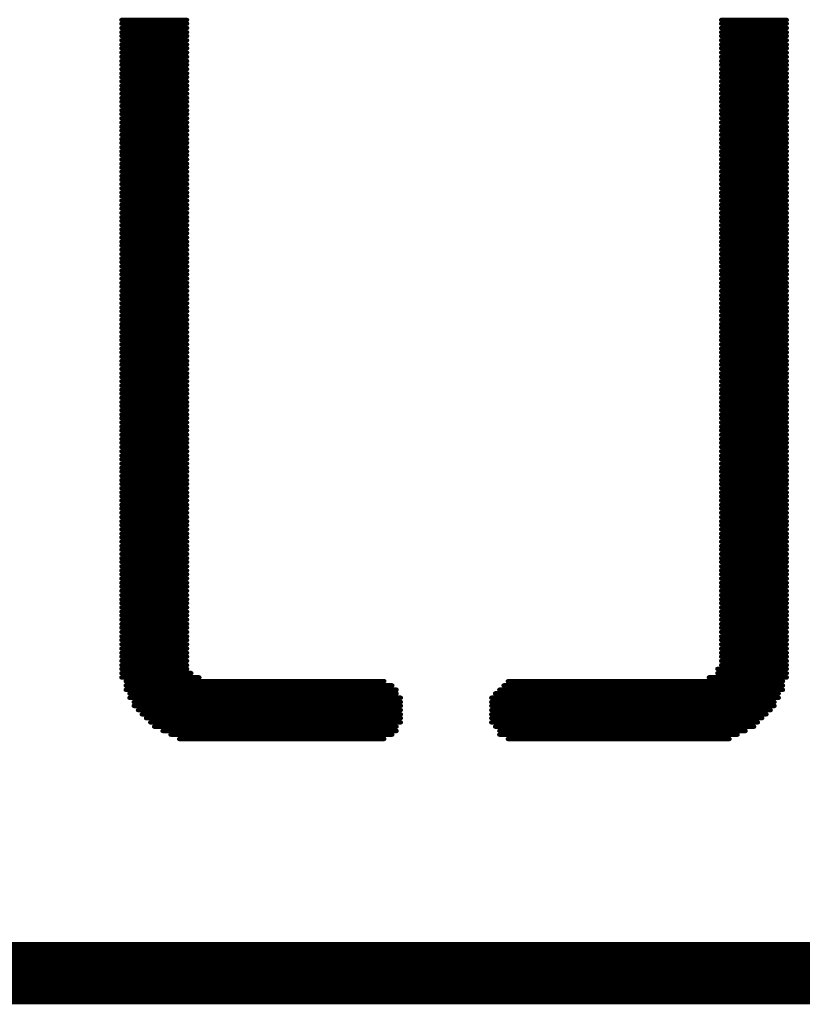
# Model space of a CAD drawing. Extents: x -0.07 to 0.95, y -0.15 to 1.54.
# Tile 10 of 21: x 0.36 to 0.52, y 0.24 to 0.45. Entities that reach past the tile are written whole.
import ezdxf

# ---------------------------------------------------------------- set-up
doc = ezdxf.new("R2010")
doc.units = 0
doc.layers.get('0').update_dxf_attribs({"linetype": 'CONTINUOUS'})
doc.layers.add('gto', color=2, linetype='CONTINUOUS')

# ---------------------------------------------------------------- blocks, each defined once
blk = doc.blocks.new('D74')
at = {"const_width": 0.00045}
blk.add_lwpolyline([(-0.000225, 0, 1), (0.000225, 0, 1)], format="xyb", close=True, dxfattribs=at)

msp = doc.modelspace()

# ---------------------------------------------------------------- linework, layer by layer
at = {"layer": 'gto', "color": 2, "const_width": 0.001}
for points in [[(0.3805, 0.4453), (0.3944, 0.4453)], [(0.5073, 0.4453), (0.5212, 0.4453)], [(0.3805, 0.4445), (0.3944, 0.4445)], [(0.3805, 0.4436), (0.3944, 0.4436)], [(0.5073, 0.4445), (0.5212, 0.4445)], [(0.5073, 0.4436), (0.5212, 0.4436)], [(0.3805, 0.4427), (0.3944, 0.4427)], [(0.3805, 0.4419), (0.3944, 0.4419)], [(0.3805, 0.441), (0.3944, 0.441)], [(0.5073, 0.4427), (0.5212, 0.4427)], [(0.5073, 0.4419), (0.5212, 0.4419)], [(0.5073, 0.441), (0.5212, 0.441)], [(0.3805, 0.4401), (0.3944, 0.4401)], [(0.3805, 0.4393), (0.3944, 0.4393)], [(0.5073, 0.4401), (0.5212, 0.4401)], [(0.5073, 0.4393), (0.5212, 0.4393)], [(0.3805, 0.4384), (0.3944, 0.4384)], [(0.3805, 0.4375), (0.3944, 0.4375)], [(0.5073, 0.4384), (0.5212, 0.4384)], [(0.5073, 0.4375), (0.5212, 0.4375)], [(0.3805, 0.4366), (0.3944, 0.4366)], [(0.3805, 0.4358), (0.3944, 0.4358)], [(0.3805, 0.4349), (0.3944, 0.4349)], [(0.5073, 0.4366), (0.5212, 0.4366)], [(0.5073, 0.4358), (0.5212, 0.4358)], [(0.5073, 0.4349), (0.5212, 0.4349)], [(0.3805, 0.434), (0.3944, 0.434)], [(0.3805, 0.4332), (0.3944, 0.4332)], [(0.5073, 0.434), (0.5212, 0.434)], [(0.5073, 0.4332), (0.5212, 0.4332)], [(0.3805, 0.4323), (0.3944, 0.4323)], [(0.3805, 0.4314), (0.3944, 0.4314)], [(0.3805, 0.4306), (0.3944, 0.4306)], [(0.5073, 0.4323), (0.5212, 0.4323)], [(0.5073, 0.4314), (0.5212, 0.4314)], [(0.5073, 0.4306), (0.5212, 0.4306)], [(0.3805, 0.4297), (0.3944, 0.4297)], [(0.3805, 0.4288), (0.3944, 0.4288)], [(0.5073, 0.4297), (0.5212, 0.4297)], [(0.5073, 0.4288), (0.5212, 0.4288)], [(0.3805, 0.428), (0.3944, 0.428)], [(0.3805, 0.4271), (0.3944, 0.4271)], [(0.5073, 0.428), (0.5212, 0.428)], [(0.5073, 0.4271), (0.5212, 0.4271)], [(0.3805, 0.4262), (0.3944, 0.4262)], [(0.3805, 0.4254), (0.3944, 0.4254)], [(0.3805, 0.4245), (0.3944, 0.4245)], [(0.5073, 0.4262), (0.5212, 0.4262)], [(0.5073, 0.4254), (0.5212, 0.4254)], [(0.5073, 0.4245), (0.5212, 0.4245)], [(0.3805, 0.4236), (0.3944, 0.4236)], [(0.3805, 0.4227), (0.3944, 0.4227)], [(0.5073, 0.4236), (0.5212, 0.4236)], [(0.5073, 0.4227), (0.5212, 0.4227)], [(0.3805, 0.4219), (0.3944, 0.4219)], [(0.3805, 0.421), (0.3944, 0.421)], [(0.3805, 0.4201), (0.3944, 0.4201)], [(0.5073, 0.4219), (0.5212, 0.4219)], [(0.5073, 0.421), (0.5212, 0.421)], [(0.5073, 0.4201), (0.5212, 0.4201)], [(0.3805, 0.4193), (0.3944, 0.4193)], [(0.3805, 0.4184), (0.3944, 0.4184)], [(0.5073, 0.4193), (0.5212, 0.4193)], [(0.5073, 0.4184), (0.5212, 0.4184)], [(0.3805, 0.4175), (0.3944, 0.4175)], [(0.3805, 0.4167), (0.3944, 0.4167)], [(0.5073, 0.4175), (0.5212, 0.4175)], [(0.5073, 0.4167), (0.5212, 0.4167)], [(0.3805, 0.4158), (0.3944, 0.4158)], [(0.3805, 0.4149), (0.3944, 0.4149)], [(0.3805, 0.4141), (0.3944, 0.4141)], [(0.5073, 0.4158), (0.5212, 0.4158)], [(0.5073, 0.4149), (0.5212, 0.4149)], [(0.5073, 0.4141), (0.5212, 0.4141)], [(0.3805, 0.4132), (0.3944, 0.4132)], [(0.3805, 0.4123), (0.3944, 0.4123)], [(0.5073, 0.4132), (0.5212, 0.4132)], [(0.5073, 0.4123), (0.5212, 0.4123)], [(0.3805, 0.4115), (0.3944, 0.4115)], [(0.3805, 0.4106), (0.3944, 0.4106)], [(0.3805, 0.4097), (0.3944, 0.4097)], [(0.5073, 0.4115), (0.5212, 0.4115)], [(0.5073, 0.4106), (0.5212, 0.4106)], [(0.5073, 0.4097), (0.5212, 0.4097)], [(0.3805, 0.4088), (0.3944, 0.4088)], [(0.3805, 0.408), (0.3944, 0.408)], [(0.5073, 0.4088), (0.5212, 0.4088)], [(0.5073, 0.408), (0.5212, 0.408)], [(0.3805, 0.4071), (0.3944, 0.4071)], [(0.3805, 0.4062), (0.3944, 0.4062)], [(0.3805, 0.4054), (0.3944, 0.4054)], [(0.5073, 0.4071), (0.5212, 0.4071)], [(0.5073, 0.4062), (0.5212, 0.4062)], [(0.5073, 0.4054), (0.5212, 0.4054)], [(0.3805, 0.4045), (0.3944, 0.4045)], [(0.3805, 0.4036), (0.3944, 0.4036)], [(0.5073, 0.4045), (0.5212, 0.4045)], [(0.5073, 0.4036), (0.5212, 0.4036)], [(0.3805, 0.4028), (0.3944, 0.4028)], [(0.3805, 0.4019), (0.3944, 0.4019)], [(0.5073, 0.4028), (0.5212, 0.4028)], [(0.5073, 0.4019), (0.5212, 0.4019)], [(0.3805, 0.401), (0.3944, 0.401)], [(0.3805, 0.4002), (0.3944, 0.4002)], [(0.3805, 0.3993), (0.3944, 0.3993)], [(0.5073, 0.401), (0.5212, 0.401)], [(0.5073, 0.4002), (0.5212, 0.4002)], [(0.5073, 0.3993), (0.5212, 0.3993)], [(0.3805, 0.3984), (0.3944, 0.3984)], [(0.3805, 0.3976), (0.3944, 0.3976)], [(0.5073, 0.3984), (0.5212, 0.3984)], [(0.5073, 0.3976), (0.5212, 0.3976)], [(0.3805, 0.3967), (0.3944, 0.3967)], [(0.3805, 0.3958), (0.3944, 0.3958)], [(0.5073, 0.3967), (0.5212, 0.3967)], [(0.5073, 0.3958), (0.5212, 0.3958)], [(0.3805, 0.3949), (0.3944, 0.3949)], [(0.3805, 0.3941), (0.3944, 0.3941)], [(0.3805, 0.3932), (0.3944, 0.3932)], [(0.5073, 0.3949), (0.5212, 0.3949)], [(0.5073, 0.3941), (0.5212, 0.3941)], [(0.5073, 0.3932), (0.5212, 0.3932)], [(0.3805, 0.3923), (0.3944, 0.3923)], [(0.3805, 0.3915), (0.3944, 0.3915)], [(0.5073, 0.3923), (0.5212, 0.3923)], [(0.5073, 0.3915), (0.5212, 0.3915)], [(0.3805, 0.3906), (0.3944, 0.3906)], [(0.3805, 0.3897), (0.3944, 0.3897)], [(0.3805, 0.3889), (0.3944, 0.3889)], [(0.5073, 0.3906), (0.5212, 0.3906)], [(0.5073, 0.3897), (0.5212, 0.3897)], [(0.5073, 0.3889), (0.5212, 0.3889)], [(0.3805, 0.388), (0.3944, 0.388)], [(0.3805, 0.3871), (0.3944, 0.3871)], [(0.5073, 0.388), (0.5212, 0.388)], [(0.5073, 0.3871), (0.5212, 0.3871)], [(0.3805, 0.3863), (0.3944, 0.3863)], [(0.3805, 0.3854), (0.3944, 0.3854)], [(0.5073, 0.3863), (0.5212, 0.3863)], [(0.5073, 0.3854), (0.5212, 0.3854)], [(0.3805, 0.3845), (0.3944, 0.3845)], [(0.3805, 0.3837), (0.3944, 0.3837)], [(0.3805, 0.3828), (0.3944, 0.3828)], [(0.5073, 0.3845), (0.5212, 0.3845)], [(0.5073, 0.3837), (0.5212, 0.3837)], [(0.5073, 0.3828), (0.5212, 0.3828)], [(0.3805, 0.3819), (0.3944, 0.3819)], [(0.3805, 0.381), (0.3944, 0.381)], [(0.5073, 0.3819), (0.5212, 0.3819)], [(0.5073, 0.381), (0.5212, 0.381)], [(0.3805, 0.3802), (0.3944, 0.3802)], [(0.3805, 0.3793), (0.3944, 0.3793)], [(0.3805, 0.3784), (0.3944, 0.3784)], [(0.5073, 0.3802), (0.5212, 0.3802)], [(0.5073, 0.3793), (0.5212, 0.3793)], [(0.5073, 0.3784), (0.5212, 0.3784)], [(0.3805, 0.3776), (0.3944, 0.3776)], [(0.3805, 0.3767), (0.3944, 0.3767)], [(0.5073, 0.3776), (0.5212, 0.3776)], [(0.5073, 0.3767), (0.5212, 0.3767)], [(0.3805, 0.3758), (0.3944, 0.3758)], [(0.3805, 0.375), (0.3944, 0.375)], [(0.5073, 0.3758), (0.5212, 0.3758)], [(0.5073, 0.375), (0.5212, 0.375)], [(0.3805, 0.3741), (0.3944, 0.3741)], [(0.3805, 0.3732), (0.3944, 0.3732)], [(0.3805, 0.3724), (0.3944, 0.3724)], [(0.5073, 0.3741), (0.5212, 0.3741)], [(0.5073, 0.3732), (0.5212, 0.3732)], [(0.5073, 0.3724), (0.5212, 0.3724)], [(0.3805, 0.3715), (0.3944, 0.3715)], [(0.3805, 0.3706), (0.3944, 0.3706)], [(0.5073, 0.3715), (0.5212, 0.3715)], [(0.5073, 0.3706), (0.5212, 0.3706)], [(0.3805, 0.3698), (0.3944, 0.3698)], [(0.3805, 0.3689), (0.3944, 0.3689)], [(0.3805, 0.368), (0.3944, 0.368)], [(0.5073, 0.3698), (0.5212, 0.3698)], [(0.5073, 0.3689), (0.5212, 0.3689)], [(0.5073, 0.368), (0.5212, 0.368)], [(0.3805, 0.3671), (0.3944, 0.3671)], [(0.3805, 0.3663), (0.3944, 0.3663)], [(0.5073, 0.3671), (0.5212, 0.3671)], [(0.5073, 0.3663), (0.5212, 0.3663)], [(0.3805, 0.3654), (0.3944, 0.3654)], [(0.3805, 0.3645), (0.3944, 0.3645)], [(0.5073, 0.3654), (0.5212, 0.3654)], [(0.5073, 0.3645), (0.5212, 0.3645)], [(0.3805, 0.3637), (0.3944, 0.3637)], [(0.3805, 0.3628), (0.3944, 0.3628)], [(0.3805, 0.3619), (0.3944, 0.3619)], [(0.5073, 0.3637), (0.5212, 0.3637)], [(0.5073, 0.3628), (0.5212, 0.3628)], [(0.5073, 0.3619), (0.5212, 0.3619)], [(0.3805, 0.3611), (0.3944, 0.3611)], [(0.3805, 0.3602), (0.3944, 0.3602)], [(0.5073, 0.3611), (0.5212, 0.3611)], [(0.5073, 0.3602), (0.5212, 0.3602)], [(0.3805, 0.3593), (0.3944, 0.3593)], [(0.3805, 0.3585), (0.3944, 0.3585)], [(0.3805, 0.3576), (0.3944, 0.3576)], [(0.5073, 0.3593), (0.5212, 0.3593)], [(0.5073, 0.3585), (0.5212, 0.3585)], [(0.5073, 0.3576), (0.5212, 0.3576)], [(0.3805, 0.3567), (0.3944, 0.3567)], [(0.3805, 0.3559), (0.3944, 0.3559)], [(0.5073, 0.3567), (0.5212, 0.3567)], [(0.5073, 0.3559), (0.5212, 0.3559)], [(0.3805, 0.355), (0.3944, 0.355)], [(0.3805, 0.3541), (0.3944, 0.3541)], [(0.5073, 0.355), (0.5212, 0.355)], [(0.5073, 0.3541), (0.5212, 0.3541)], [(0.3805, 0.3532), (0.3944, 0.3532)], [(0.3805, 0.3524), (0.3944, 0.3524)], [(0.3805, 0.3515), (0.3944, 0.3515)], [(0.5073, 0.3532), (0.5212, 0.3532)], [(0.5073, 0.3524), (0.5212, 0.3524)], [(0.5073, 0.3515), (0.5212, 0.3515)], [(0.3805, 0.3506), (0.3944, 0.3506)], [(0.3805, 0.3498), (0.3944, 0.3498)], [(0.5073, 0.3506), (0.5212, 0.3506)], [(0.5073, 0.3498), (0.5212, 0.3498)], [(0.3805, 0.3489), (0.3944, 0.3489)], [(0.3805, 0.348), (0.3944, 0.348)], [(0.3805, 0.3472), (0.3944, 0.3472)], [(0.5073, 0.3489), (0.5212, 0.3489)], [(0.5073, 0.348), (0.5212, 0.348)], [(0.5073, 0.3472), (0.5212, 0.3472)], [(0.3805, 0.3463), (0.3944, 0.3463)], [(0.3805, 0.3454), (0.3944, 0.3454)], [(0.5073, 0.3463), (0.5212, 0.3463)], [(0.5073, 0.3454), (0.5212, 0.3454)], [(0.3805, 0.3446), (0.3944, 0.3446)], [(0.3805, 0.3437), (0.3944, 0.3437)], [(0.5073, 0.3446), (0.5212, 0.3446)], [(0.5073, 0.3437), (0.5212, 0.3437)], [(0.3805, 0.3428), (0.3944, 0.3428)], [(0.3805, 0.342), (0.3944, 0.342)], [(0.3805, 0.3411), (0.3944, 0.3411)], [(0.5073, 0.3428), (0.5212, 0.3428)], [(0.5073, 0.342), (0.5212, 0.342)], [(0.5073, 0.3411), (0.5212, 0.3411)], [(0.3805, 0.3402), (0.3944, 0.3402)], [(0.3805, 0.3393), (0.3944, 0.3393)], [(0.5073, 0.3402), (0.5212, 0.3402)], [(0.5073, 0.3393), (0.5212, 0.3393)], [(0.3805, 0.3385), (0.3944, 0.3385)], [(0.3805, 0.3376), (0.3944, 0.3376)], [(0.5073, 0.3385), (0.5212, 0.3385)], [(0.5073, 0.3376), (0.5212, 0.3376)], [(0.3805, 0.3367), (0.3944, 0.3367)], [(0.3805, 0.3359), (0.3944, 0.3359)], [(0.3805, 0.335), (0.3944, 0.335)], [(0.5073, 0.3367), (0.5212, 0.3367)], [(0.5073, 0.3359), (0.5212, 0.3359)], [(0.5073, 0.335), (0.5212, 0.335)], [(0.3805, 0.3341), (0.3944, 0.3341)], [(0.3805, 0.3333), (0.3944, 0.3333)], [(0.5073, 0.3341), (0.5212, 0.3341)], [(0.5073, 0.3333), (0.5212, 0.3333)], [(0.3805, 0.3324), (0.3944, 0.3324)], [(0.3805, 0.3315), (0.3944, 0.3315)], [(0.3805, 0.3307), (0.3944, 0.3307)], [(0.5073, 0.3324), (0.5212, 0.3324)], [(0.5073, 0.3315), (0.5212, 0.3315)], [(0.5073, 0.3307), (0.5212, 0.3307)], [(0.3805, 0.3298), (0.3944, 0.3298)], [(0.3805, 0.3289), (0.3944, 0.3289)], [(0.5073, 0.3298), (0.5212, 0.3298)], [(0.5073, 0.3289), (0.5212, 0.3289)], [(0.3805, 0.3281), (0.3944, 0.3281)], [(0.3805, 0.3272), (0.3944, 0.3272)], [(0.3805, 0.3263), (0.3944, 0.3263)], [(0.5073, 0.3281), (0.5212, 0.3281)], [(0.5073, 0.3272), (0.5212, 0.3272)], [(0.5073, 0.3263), (0.5212, 0.3263)], [(0.3805, 0.3255), (0.3944, 0.3255)], [(0.3805, 0.3246), (0.3944, 0.3246)], [(0.5073, 0.3255), (0.5212, 0.3255)], [(0.5073, 0.3246), (0.5212, 0.3246)], [(0.3805, 0.3237), (0.3944, 0.3237)], [(0.3805, 0.3228), (0.3944, 0.3228)], [(0.5073, 0.3237), (0.5212, 0.3237)], [(0.5073, 0.3228), (0.5212, 0.3228)], [(0.3805, 0.322), (0.3944, 0.322)], [(0.3805, 0.3211), (0.3944, 0.3211)], [(0.3805, 0.3202), (0.3944, 0.3202)], [(0.5073, 0.322), (0.5212, 0.322)], [(0.5073, 0.3211), (0.5212, 0.3211)], [(0.5073, 0.3202), (0.5212, 0.3202)], [(0.3805, 0.3194), (0.3944, 0.3194)], [(0.3805, 0.3185), (0.3944, 0.3185)], [(0.5073, 0.3194), (0.5212, 0.3194)], [(0.5073, 0.3185), (0.5212, 0.3185)], [(0.3805, 0.3176), (0.3944, 0.3176)], [(0.3805, 0.3168), (0.3944, 0.3168)], [(0.3805, 0.3159), (0.3944, 0.3159)], [(0.5073, 0.3176), (0.5212, 0.3176)], [(0.5073, 0.3168), (0.5212, 0.3168)], [(0.5073, 0.3159), (0.5212, 0.3159)], [(0.3805, 0.315), (0.3944, 0.315)], [(0.3805, 0.3142), (0.3944, 0.3142)], [(0.5073, 0.315), (0.5212, 0.315)], [(0.5073, 0.3142), (0.5212, 0.3142)], [(0.3805, 0.3133), (0.3944, 0.3133)], [(0.3805, 0.3124), (0.3944, 0.3124)], [(0.5073, 0.3133), (0.5212, 0.3133)], [(0.5073, 0.3124), (0.5212, 0.3124)], [(0.3805, 0.3115), (0.3944, 0.3115)], [(0.3805, 0.3107), (0.3944, 0.3107)], [(0.3805, 0.3098), (0.3944, 0.3098)], [(0.5073, 0.3115), (0.5212, 0.3115)], [(0.5073, 0.3107), (0.5212, 0.3107)], [(0.5073, 0.3098), (0.5212, 0.3098)], [(0.3805, 0.3089), (0.3944, 0.3089)], [(0.3805, 0.3081), (0.3944, 0.3081)], [(0.5065, 0.3081), (0.5212, 0.3081)], [(0.5073, 0.3089), (0.5212, 0.3089)], [(0.3805, 0.3072), (0.3953, 0.3072)], [(0.3805, 0.3063), (0.397, 0.3063)], [(0.3814, 0.3055), (0.4361, 0.3055)], [(0.4622, 0.3055), (0.5204, 0.3055)], [(0.5047, 0.3063), (0.5212, 0.3063)], [(0.5065, 0.3072), (0.5212, 0.3072)], [(0.3814, 0.3046), (0.4378, 0.3046)], [(0.3814, 0.3037), (0.4387, 0.3037)], [(0.4604, 0.3037), (0.5204, 0.3037)], [(0.4613, 0.3046), (0.5204, 0.3046)], [(0.3822, 0.3029), (0.4387, 0.3029)], [(0.3822, 0.302), (0.4396, 0.302)], [(0.4587, 0.302), (0.5195, 0.302)], [(0.4595, 0.3029), (0.5195, 0.3029)], [(0.3831, 0.3011), (0.4396, 0.3011)], [(0.3831, 0.3003), (0.4396, 0.3003)], [(0.384, 0.2994), (0.4396, 0.2994)], [(0.4587, 0.3011), (0.5186, 0.3011)], [(0.4587, 0.3003), (0.5186, 0.3003)], [(0.4587, 0.2994), (0.5178, 0.2994)], [(0.3848, 0.2985), (0.4396, 0.2985)], [(0.3857, 0.2977), (0.4396, 0.2977)], [(0.4587, 0.2985), (0.5169, 0.2985)], [(0.4587, 0.2977), (0.516, 0.2977)], [(0.3866, 0.2968), (0.4396, 0.2968)], [(0.3874, 0.2959), (0.4387, 0.2959)], [(0.4587, 0.2968), (0.5151, 0.2968)], [(0.4595, 0.2959), (0.5143, 0.2959)], [(0.3892, 0.295), (0.4387, 0.295)], [(0.3909, 0.2942), (0.4378, 0.2942)], [(0.3927, 0.2933), (0.4361, 0.2933)], [(0.4604, 0.295), (0.5125, 0.295)], [(0.4604, 0.2942), (0.5108, 0.2942)], [(0.4622, 0.2933), (0.5091, 0.2933)], [(0.3275, 0.2499), (0.5742, 0.2499)], [(0.3284, 0.249), (0.5734, 0.249)], [(0.3284, 0.2481), (0.5734, 0.2481)], [(0.3292, 0.2473), (0.5725, 0.2473)], [(0.3301, 0.2464), (0.5716, 0.2464)], [(0.331, 0.2455), (0.5707, 0.2455)], [(0.3318, 0.2447), (0.5699, 0.2447)], [(0.3327, 0.2438), (0.569, 0.2438)], [(0.3336, 0.2429), (0.5681, 0.2429)], [(0.3345, 0.2421), (0.5673, 0.2421)], [(0.3353, 0.2412), (0.5664, 0.2412)], [(0.3371, 0.2403), (0.5647, 0.2403)], [(0.3388, 0.2394), (0.5629, 0.2394)], [(0.3405, 0.2386), (0.5612, 0.2386)], [(0.3431, 0.2377), (0.5586, 0.2377)]]:
    msp.add_lwpolyline(points, dxfattribs=at)

# ---------------------------------------------------------------- block references
at = {"layer": 'gto'}
for p in [(0.3805, 0.4453), (0.3944, 0.4453), (0.5073, 0.4453), (0.5212, 0.4453), (0.3805, 0.4445), (0.3805, 0.4436), (0.3944, 0.4445), (0.3944, 0.4436), (0.5073, 0.4445), (0.5073, 0.4436), (0.5212, 0.4445), (0.5212, 0.4436), (0.3805, 0.4427), (0.3805, 0.4419), (0.3805, 0.441), (0.3944, 0.4427), (0.3944, 0.4419), (0.3944, 0.441), (0.5073, 0.4427), (0.5073, 0.4419), (0.5073, 0.441), (0.5212, 0.4427), (0.5212, 0.4419), (0.5212, 0.441), (0.3805, 0.4401), (0.3805, 0.4393), (0.3944, 0.4401), (0.3944, 0.4393), (0.5073, 0.4401), (0.5073, 0.4393), (0.5212, 0.4401), (0.5212, 0.4393), (0.3805, 0.4384), (0.3805, 0.4375), (0.3944, 0.4384), (0.3944, 0.4375), (0.5073, 0.4384), (0.5073, 0.4375), (0.5212, 0.4384), (0.5212, 0.4375), (0.3805, 0.4366), (0.3805, 0.4358), (0.3805, 0.4349), (0.3944, 0.4366), (0.3944, 0.4358), (0.3944, 0.4349), (0.5073, 0.4366), (0.5073, 0.4358), (0.5073, 0.4349), (0.5212, 0.4366), (0.5212, 0.4358), (0.5212, 0.4349), (0.3805, 0.434), (0.3805, 0.4332), (0.3944, 0.434), (0.3944, 0.4332), (0.5073, 0.434), (0.5073, 0.4332), (0.5212, 0.434), (0.5212, 0.4332), (0.3805, 0.4323), (0.3805, 0.4314), (0.3805, 0.4306), (0.3944, 0.4323), (0.3944, 0.4314), (0.3944, 0.4306), (0.5073, 0.4323), (0.5073, 0.4314), (0.5073, 0.4306), (0.5212, 0.4323), (0.5212, 0.4314), (0.5212, 0.4306), (0.3805, 0.4297), (0.3805, 0.4288), (0.3944, 0.4297), (0.3944, 0.4288), (0.5073, 0.4297), (0.5073, 0.4288), (0.5212, 0.4297), (0.5212, 0.4288), (0.3805, 0.428), (0.3805, 0.4271), (0.3944, 0.428), (0.3944, 0.4271), (0.5073, 0.428), (0.5073, 0.4271), (0.5212, 0.428), (0.5212, 0.4271), (0.3805, 0.4262), (0.3805, 0.4254), (0.3805, 0.4245), (0.3944, 0.4262), (0.3944, 0.4254), (0.3944, 0.4245), (0.5073, 0.4262), (0.5073, 0.4254), (0.5073, 0.4245), (0.5212, 0.4262), (0.5212, 0.4254), (0.5212, 0.4245), (0.3805, 0.4236), (0.3805, 0.4227), (0.3944, 0.4236), (0.3944, 0.4227), (0.5073, 0.4236), (0.5073, 0.4227), (0.5212, 0.4236), (0.5212, 0.4227), (0.3805, 0.4219), (0.3805, 0.421), (0.3805, 0.4201), (0.3944, 0.4219), (0.3944, 0.421), (0.3944, 0.4201), (0.5073, 0.4219), (0.5073, 0.421), (0.5073, 0.4201), (0.5212, 0.4219), (0.5212, 0.421), (0.5212, 0.4201), (0.3805, 0.4193), (0.3805, 0.4184), (0.3944, 0.4193), (0.3944, 0.4184), (0.5073, 0.4193), (0.5073, 0.4184), (0.5212, 0.4193), (0.5212, 0.4184), (0.3805, 0.4175), (0.3805, 0.4167), (0.3944, 0.4175), (0.3944, 0.4167), (0.5073, 0.4175), (0.5073, 0.4167), (0.5212, 0.4175), (0.5212, 0.4167), (0.3805, 0.4158), (0.3805, 0.4149), (0.3805, 0.4141), (0.3944, 0.4158), (0.3944, 0.4149), (0.3944, 0.4141), (0.5073, 0.4158), (0.5073, 0.4149), (0.5073, 0.4141), (0.5212, 0.4158), (0.5212, 0.4149), (0.5212, 0.4141), (0.3805, 0.4132), (0.3805, 0.4123), (0.3944, 0.4132), (0.3944, 0.4123), (0.5073, 0.4132), (0.5073, 0.4123), (0.5212, 0.4132), (0.5212, 0.4123), (0.3805, 0.4115), (0.3805, 0.4106), (0.3805, 0.4097), (0.3944, 0.4115), (0.3944, 0.4106), (0.3944, 0.4097), (0.5073, 0.4115), (0.5073, 0.4106), (0.5073, 0.4097), (0.5212, 0.4115), (0.5212, 0.4106), (0.5212, 0.4097), (0.3805, 0.4088), (0.3805, 0.408), (0.3944, 0.4088), (0.3944, 0.408), (0.5073, 0.4088), (0.5073, 0.408), (0.5212, 0.4088), (0.5212, 0.408), (0.3805, 0.4071), (0.3805, 0.4062), (0.3944, 0.4071), (0.3944, 0.4062), (0.5073, 0.4071), (0.5073, 0.4062), (0.5212, 0.4071), (0.5212, 0.4062), (0.3805, 0.4054), (0.3805, 0.4045), (0.3805, 0.4036), (0.3944, 0.4054), (0.3944, 0.4045), (0.3944, 0.4036), (0.5073, 0.4054), (0.5073, 0.4045), (0.5073, 0.4036), (0.5212, 0.4054), (0.5212, 0.4045), (0.5212, 0.4036), (0.3805, 0.4028), (0.3805, 0.4019), (0.3944, 0.4028), (0.3944, 0.4019), (0.5073, 0.4028), (0.5073, 0.4019), (0.5212, 0.4028), (0.5212, 0.4019), (0.3805, 0.401), (0.3805, 0.4002), (0.3805, 0.3993), (0.3944, 0.401), (0.3944, 0.4002), (0.3944, 0.3993), (0.5073, 0.401), (0.5073, 0.4002), (0.5073, 0.3993), (0.5212, 0.401), (0.5212, 0.4002), (0.5212, 0.3993), (0.3805, 0.3984), (0.3805, 0.3976), (0.3944, 0.3984), (0.3944, 0.3976), (0.5073, 0.3984), (0.5073, 0.3976), (0.5212, 0.3984), (0.5212, 0.3976), (0.3805, 0.3967), (0.3805, 0.3958), (0.3944, 0.3967), (0.3944, 0.3958), (0.5073, 0.3967), (0.5073, 0.3958), (0.5212, 0.3967), (0.5212, 0.3958), (0.3805, 0.3949), (0.3805, 0.3941), (0.3805, 0.3932), (0.3944, 0.3949), (0.3944, 0.3941), (0.3944, 0.3932), (0.5073, 0.3949), (0.5073, 0.3941), (0.5073, 0.3932), (0.5212, 0.3949), (0.5212, 0.3941), (0.5212, 0.3932), (0.3805, 0.3923), (0.3805, 0.3915), (0.3944, 0.3923), (0.3944, 0.3915), (0.5073, 0.3923), (0.5073, 0.3915), (0.5212, 0.3923), (0.5212, 0.3915), (0.3805, 0.3906), (0.3805, 0.3897), (0.3805, 0.3889), (0.3944, 0.3906), (0.3944, 0.3897), (0.3944, 0.3889), (0.5073, 0.3906), (0.5073, 0.3897), (0.5073, 0.3889), (0.5212, 0.3906), (0.5212, 0.3897), (0.5212, 0.3889), (0.3805, 0.388), (0.3805, 0.3871), (0.3944, 0.388), (0.3944, 0.3871), (0.5073, 0.388), (0.5073, 0.3871), (0.5212, 0.388), (0.5212, 0.3871), (0.3805, 0.3863), (0.3805, 0.3854), (0.3944, 0.3863), (0.3944, 0.3854), (0.5073, 0.3863), (0.5073, 0.3854), (0.5212, 0.3863), (0.5212, 0.3854), (0.3805, 0.3845), (0.3805, 0.3837), (0.3805, 0.3828), (0.3944, 0.3845), (0.3944, 0.3837), (0.3944, 0.3828), (0.5073, 0.3845), (0.5073, 0.3837), (0.5073, 0.3828), (0.5212, 0.3845), (0.5212, 0.3837), (0.5212, 0.3828), (0.3805, 0.3819), (0.3805, 0.381), (0.3944, 0.3819), (0.3944, 0.381), (0.5073, 0.3819), (0.5073, 0.381), (0.5212, 0.3819), (0.5212, 0.381), (0.3805, 0.3802), (0.3805, 0.3793), (0.3805, 0.3784), (0.3944, 0.3802), (0.3944, 0.3793), (0.3944, 0.3784), (0.5073, 0.3802), (0.5073, 0.3793), (0.5073, 0.3784), (0.5212, 0.3802), (0.5212, 0.3793), (0.5212, 0.3784), (0.3805, 0.3776), (0.3805, 0.3767), (0.3944, 0.3776), (0.3944, 0.3767), (0.5073, 0.3776), (0.5073, 0.3767), (0.5212, 0.3776), (0.5212, 0.3767), (0.3805, 0.3758), (0.3805, 0.375), (0.3944, 0.3758), (0.3944, 0.375), (0.5073, 0.3758), (0.5073, 0.375), (0.5212, 0.3758), (0.5212, 0.375), (0.3805, 0.3741), (0.3805, 0.3732), (0.3805, 0.3724), (0.3944, 0.3741), (0.3944, 0.3732), (0.3944, 0.3724), (0.5073, 0.3741), (0.5073, 0.3732), (0.5073, 0.3724), (0.5212, 0.3741), (0.5212, 0.3732), (0.5212, 0.3724), (0.3805, 0.3715), (0.3805, 0.3706), (0.3944, 0.3715), (0.3944, 0.3706), (0.5073, 0.3715), (0.5073, 0.3706), (0.5212, 0.3715), (0.5212, 0.3706), (0.3805, 0.3698), (0.3805, 0.3689), (0.3805, 0.368), (0.3944, 0.3698), (0.3944, 0.3689), (0.3944, 0.368), (0.5073, 0.3698), (0.5073, 0.3689), (0.5073, 0.368), (0.5212, 0.3698), (0.5212, 0.3689), (0.5212, 0.368), (0.3805, 0.3671), (0.3805, 0.3663), (0.3944, 0.3671), (0.3944, 0.3663), (0.5073, 0.3671), (0.5073, 0.3663), (0.5212, 0.3671), (0.5212, 0.3663), (0.3805, 0.3654), (0.3805, 0.3645), (0.3944, 0.3654), (0.3944, 0.3645), (0.5073, 0.3654), (0.5073, 0.3645), (0.5212, 0.3654), (0.5212, 0.3645), (0.3805, 0.3637), (0.3805, 0.3628), (0.3805, 0.3619), (0.3944, 0.3637), (0.3944, 0.3628), (0.3944, 0.3619), (0.5073, 0.3637), (0.5073, 0.3628), (0.5073, 0.3619), (0.5212, 0.3637), (0.5212, 0.3628), (0.5212, 0.3619), (0.3805, 0.3611), (0.3805, 0.3602), (0.3944, 0.3611), (0.3944, 0.3602), (0.5073, 0.3611), (0.5073, 0.3602), (0.5212, 0.3611), (0.5212, 0.3602), (0.3805, 0.3593), (0.3805, 0.3585), (0.3805, 0.3576), (0.3944, 0.3593), (0.3944, 0.3585), (0.3944, 0.3576), (0.5073, 0.3593), (0.5073, 0.3585), (0.5073, 0.3576), (0.5212, 0.3593), (0.5212, 0.3585), (0.5212, 0.3576), (0.3805, 0.3567), (0.3805, 0.3559), (0.3944, 0.3567), (0.3944, 0.3559), (0.5073, 0.3567), (0.5073, 0.3559), (0.5212, 0.3567), (0.5212, 0.3559), (0.3805, 0.355), (0.3805, 0.3541), (0.3944, 0.355), (0.3944, 0.3541), (0.5073, 0.355), (0.5073, 0.3541), (0.5212, 0.355), (0.5212, 0.3541), (0.3805, 0.3532), (0.3805, 0.3524), (0.3805, 0.3515), (0.3944, 0.3532), (0.3944, 0.3524), (0.3944, 0.3515), (0.5073, 0.3532), (0.5073, 0.3524), (0.5073, 0.3515), (0.5212, 0.3532), (0.5212, 0.3524), (0.5212, 0.3515), (0.3805, 0.3506), (0.3805, 0.3498), (0.3944, 0.3506), (0.3944, 0.3498), (0.5073, 0.3506), (0.5073, 0.3498), (0.5212, 0.3506), (0.5212, 0.3498), (0.3805, 0.3489), (0.3805, 0.348), (0.3805, 0.3472), (0.3944, 0.3489), (0.3944, 0.348), (0.3944, 0.3472), (0.5073, 0.3489), (0.5073, 0.348), (0.5073, 0.3472), (0.5212, 0.3489), (0.5212, 0.348), (0.5212, 0.3472), (0.3805, 0.3463), (0.3805, 0.3454), (0.3944, 0.3463), (0.3944, 0.3454), (0.5073, 0.3463), (0.5073, 0.3454), (0.5212, 0.3463), (0.5212, 0.3454), (0.3805, 0.3446), (0.3805, 0.3437), (0.3944, 0.3446), (0.3944, 0.3437), (0.5073, 0.3446), (0.5073, 0.3437), (0.5212, 0.3446), (0.5212, 0.3437), (0.3805, 0.3428), (0.3805, 0.342), (0.3805, 0.3411), (0.3944, 0.3428), (0.3944, 0.342), (0.3944, 0.3411), (0.5073, 0.3428), (0.5073, 0.342), (0.5073, 0.3411), (0.5212, 0.3428), (0.5212, 0.342), (0.5212, 0.3411), (0.3805, 0.3402), (0.3805, 0.3393), (0.3944, 0.3402), (0.3944, 0.3393), (0.5073, 0.3402), (0.5073, 0.3393), (0.5212, 0.3402), (0.5212, 0.3393), (0.3805, 0.3385), (0.3805, 0.3376), (0.3944, 0.3385), (0.3944, 0.3376), (0.5073, 0.3385), (0.5073, 0.3376), (0.5212, 0.3385), (0.5212, 0.3376), (0.3805, 0.3367), (0.3805, 0.3359), (0.3805, 0.335), (0.3944, 0.3367), (0.3944, 0.3359), (0.3944, 0.335), (0.5073, 0.3367), (0.5073, 0.3359), (0.5073, 0.335), (0.5212, 0.3367), (0.5212, 0.3359), (0.5212, 0.335), (0.3805, 0.3341), (0.3805, 0.3333), (0.3944, 0.3341), (0.3944, 0.3333), (0.5073, 0.3341), (0.5073, 0.3333), (0.5212, 0.3341), (0.5212, 0.3333), (0.3805, 0.3324), (0.3805, 0.3315), (0.3805, 0.3307), (0.3944, 0.3324), (0.3944, 0.3315), (0.3944, 0.3307), (0.5073, 0.3324), (0.5073, 0.3315), (0.5073, 0.3307), (0.5212, 0.3324), (0.5212, 0.3315), (0.5212, 0.3307), (0.3805, 0.3298), (0.3805, 0.3289), (0.3944, 0.3298), (0.3944, 0.3289), (0.5073, 0.3298), (0.5073, 0.3289), (0.5212, 0.3298), (0.5212, 0.3289), (0.3805, 0.3281), (0.3805, 0.3272), (0.3944, 0.3281), (0.3944, 0.3272), (0.5073, 0.3281), (0.5073, 0.3272), (0.5212, 0.3281), (0.5212, 0.3272), (0.3805, 0.3263), (0.3805, 0.3255), (0.3805, 0.3246), (0.3944, 0.3263), (0.3944, 0.3255), (0.3944, 0.3246), (0.5073, 0.3263), (0.5073, 0.3255), (0.5073, 0.3246), (0.5212, 0.3263), (0.5212, 0.3255), (0.5212, 0.3246), (0.3805, 0.3237), (0.3805, 0.3228), (0.3944, 0.3237), (0.3944, 0.3228), (0.5073, 0.3237), (0.5073, 0.3228), (0.5212, 0.3237), (0.5212, 0.3228), (0.3805, 0.322), (0.3805, 0.3211), (0.3805, 0.3202), (0.3944, 0.322), (0.3944, 0.3211), (0.3944, 0.3202), (0.5073, 0.322), (0.5073, 0.3211), (0.5073, 0.3202), (0.5212, 0.322), (0.5212, 0.3211), (0.5212, 0.3202), (0.3805, 0.3194), (0.3805, 0.3185), (0.3944, 0.3194), (0.3944, 0.3185), (0.5073, 0.3194), (0.5073, 0.3185), (0.5212, 0.3194), (0.5212, 0.3185), (0.3805, 0.3176), (0.3805, 0.3168), (0.3944, 0.3176), (0.3944, 0.3168), (0.5073, 0.3176), (0.5073, 0.3168), (0.5212, 0.3176), (0.5212, 0.3168), (0.3805, 0.3159), (0.3805, 0.315), (0.3805, 0.3142), (0.3944, 0.3159), (0.3944, 0.315), (0.3944, 0.3142), (0.5073, 0.3159), (0.5073, 0.315), (0.5073, 0.3142), (0.5212, 0.3159), (0.5212, 0.315), (0.5212, 0.3142), (0.3805, 0.3133), (0.3805, 0.3124), (0.3944, 0.3133), (0.3944, 0.3124), (0.5073, 0.3133), (0.5073, 0.3124), (0.5212, 0.3133), (0.5212, 0.3124), (0.3805, 0.3115), (0.3805, 0.3107), (0.3805, 0.3098), (0.3944, 0.3115), (0.3944, 0.3107), (0.3944, 0.3098), (0.5073, 0.3115), (0.5073, 0.3107), (0.5073, 0.3098), (0.5212, 0.3115), (0.5212, 0.3107), (0.5212, 0.3098), (0.3805, 0.3089), (0.3805, 0.3081), (0.3944, 0.3089), (0.3944, 0.3081), (0.5065, 0.3081), (0.5073, 0.3089), (0.5212, 0.3089), (0.5212, 0.3081), (0.3805, 0.3072), (0.3805, 0.3063), (0.3953, 0.3072), (0.397, 0.3063), (0.5047, 0.3063), (0.5065, 0.3072), (0.5212, 0.3072), (0.5212, 0.3063), (0.3814, 0.3055), (0.3814, 0.3046), (0.3814, 0.3037), (0.4361, 0.3055), (0.4378, 0.3046), (0.4387, 0.3037), (0.4604, 0.3037), (0.4613, 0.3046), (0.4622, 0.3055), (0.5204, 0.3055), (0.5204, 0.3046), (0.5204, 0.3037), (0.3822, 0.3029), (0.3822, 0.302), (0.4387, 0.3029), (0.4396, 0.302), (0.4587, 0.302), (0.4595, 0.3029), (0.5195, 0.3029), (0.5195, 0.302), (0.3831, 0.3011), (0.3831, 0.3003), (0.384, 0.2994), (0.4396, 0.3011), (0.4396, 0.3003), (0.4396, 0.2994), (0.4587, 0.3011), (0.4587, 0.3003), (0.4587, 0.2994), (0.5178, 0.2994), (0.5186, 0.3011), (0.5186, 0.3003), (0.3848, 0.2985), (0.3857, 0.2977), (0.4396, 0.2985), (0.4396, 0.2977), (0.4587, 0.2985), (0.4587, 0.2977), (0.516, 0.2977), (0.5169, 0.2985), (0.3866, 0.2968), (0.3874, 0.2959), (0.4387, 0.2959), (0.4396, 0.2968), (0.4587, 0.2968), (0.4595, 0.2959), (0.5143, 0.2959), (0.5151, 0.2968), (0.3892, 0.295), (0.3909, 0.2942), (0.3927, 0.2933), (0.4361, 0.2933), (0.4378, 0.2942), (0.4387, 0.295), (0.4604, 0.295), (0.4604, 0.2942), (0.4622, 0.2933), (0.5091, 0.2933), (0.5108, 0.2942), (0.5125, 0.295)]:
    msp.add_blockref('D74', p, dxfattribs=at)

doc.saveas('drawing.dxf')
